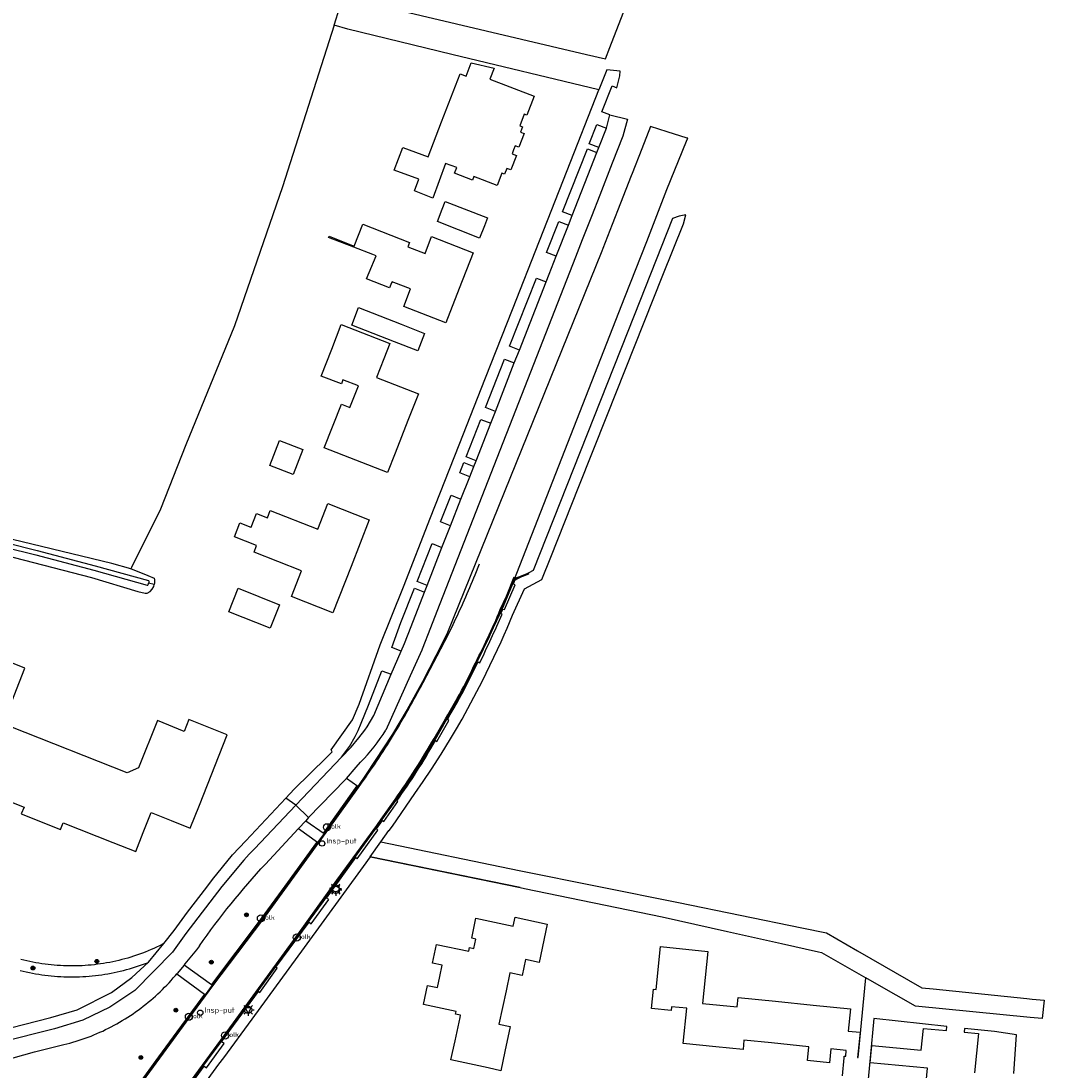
# Model space of a CAD drawing. Header units: metres. Extents: x 155581 to 157790, y 453982 to 460043.
# Tile 73 of 79: x 156068 to 156240, y 459248 to 459424. Entities that reach past the tile are written whole.
import ezdxf

# ---------------------------------------------------------------- set-up
doc = ezdxf.new("R2010")
doc.units = ezdxf.units.M
doc.header["$LTSCALE"] = 4
doc.layers.get('0').update_dxf_attribs({"linetype": 'CONTINUOUS'})
for name, color, linetype in [('G_BTD', 3, 'CONTINUOUS'), ('G_OTD', 32, 'CONTINUOUS'), ('G_OWT', 6, 'CONTINUOUS'), ('G_PND', 1, 'CONTINUOUS'), ('G_WGD', 7, 'CONTINUOUS'), ('G_WGI', 1, 'CONTINUOUS'), ('G_WTD', 5, 'CONTINUOUS'), ('LWGI', 7, 'CONTINUOUS'), ('PVGO', 102, 'CONTINUOUS')]:
    doc.layers.add(name, color=color, linetype=linetype)
for name, color, linetype, true_color in [('PBRD', 7, 'CONTINUOUS', 0xbd2877), ('PPAL', 7, 'CONTINUOUS', 0xbd2877), ('PPUT', 7, 'CONTINUOUS', 0xbd2877)]:
    doc.layers.add(name, color=color, linetype=linetype, true_color=true_color)
doc.styles.add('ISO', font='ISO')

# ---------------------------------------------------------------- blocks, each defined once
blk = doc.blocks.new('kolk')
at = {"color": 0}
blk.add_circle((0, 0), 0.6, dxfattribs=at)
at = {"color": 0, "linetype": 'Continuous', "style": 'ISO'}
blk.add_attdef('KOLK', (-0.04, -0.26), '', height=0.8, dxfattribs=at)
blk = doc.blocks.new('lichtmast')
at = {"color": 0}
for p, q in [((-0.6, 0), (-1, 0)), ((-0.71, 0.71), (-0.42, 0.42)), ((0, 0.6), (0, 1)), ((0.42, 0.42), (0.71, 0.71)), ((0.6, 0), (1, 0)), ((-0.42, -0.42), (-0.71, -0.71)), ((0, -0.6), (0, -1)), ((0.42, -0.42), (0.71, -0.71))]:
    blk.add_line(p, q, dxfattribs=at)
blk.add_circle((0, 0), 0.6, dxfattribs=at)
blk = doc.blocks.new('verkeersbord')
at = {"color": 0}
for p, q in [((0.5, 0.32), (-0.5, 0.32)), ((-0.5, 0.32), (0, -0.6)), ((0, -0.6), (0.5, 0.32))]:
    blk.add_line(p, q, dxfattribs=at)
blk = doc.blocks.new('boom')
at = {"color": 0}
for radius in [0.315, 0.225, 0.135]:
    blk.add_circle((0, 0), radius, dxfattribs=at)
blk = doc.blocks.new('klok')
at = {"color": 0}
blk.add_circle((0, 0), 0.45, dxfattribs=at)
at = {"style": 'ISO'}
blk.add_attdef('KLOK', (0.7, 0), '', height=0.9, dxfattribs=at)

msp = doc.modelspace()

# ---------------------------------------------------------------- linework, layer by layer
at = {"layer": 'G_BTD', "linetype": 'Continuous', "transparency": 33554687}
for points in [[(156124.68, 459427.803), (156163.413, 459418.715), (156166.625, 459417.961), (156167.373, 459419.893), (156189.581, 459477.232)], [(156120.992, 459423.627), (156121.953, 459426.629)], [(156124.943, 459295.602), (156123.05, 459296.958)]]:
    msp.add_lwpolyline(points, dxfattribs=at)
at = {"layer": 'G_OTD', "linetype": 'Continuous', "transparency": 33554687}
for points in [[(156120.992, 459423.627), (156112.296, 459396.466), (156104.226, 459373.051), (156096.024, 459353.075), (156091.79, 459342.227), (156086.896, 459332.437), (156086.782, 459332.216)], [(156165.51, 459412.761), (156140.797, 459418.718), (156123.305, 459422.934), (156120.992, 459423.627)], [(156134.511, 459395.779), (156135.233, 459397.725), (156131.076, 459399.268), (156132.548, 459403.052), (156136.792, 459401.476), (156139.066, 459407.362), (156142.192, 459415.453), (156143.181, 459415.071), (156144.042, 459417.301), (156147.872, 459416.389), (156147.165, 459414.561), (156154.646, 459411.67), (156153.417, 459408.489), (156152.951, 459408.669), (156152.19, 459406.701), (156152.648, 459406.524), (156152.303, 459405.631), (156152.93, 459405.388), (156152.053, 459403.119), (156151.422, 459403.363), (156151.16, 459402.685), (156150.898, 459402.008), (156151.644, 459401.72), (156150.7, 459399.279), (156150.005, 459399.548), (156149.632, 459398.582), (156149.2, 459398.748), (156148.398, 459396.673), (156144.486, 459398.184), (156144.247, 459397.564), (156141.244, 459398.725), (156141.615, 459399.686), (156139.74, 459400.382), (156137.576, 459394.554), (156134.511, 459395.779)], [(156146.266, 459389.895), (156145.454, 459387.818), (156138.351, 459390.595), (156139.163, 459392.672), (156139.678, 459393.989), (156146.781, 459391.212), (156146.266, 459389.895)], [(156130.723, 459380.493), (156130.638, 459380.3), (156130.268, 459379.46), (156126.421, 459380.957), (156126.866, 459382.012), (156128.055, 459384.825), (156127.485, 459385.045), (156124.291, 459386.294), (156120.053, 459387.951), (156120.126, 459388.137), (156124.366, 459386.486), (156125.788, 459390.139), (156133.663, 459387.074), (156133.376, 459386.337), (156136.265, 459385.213), (156137.382, 459388.083), (156144.371, 459385.362), (156142.035, 459379.361), (156139.793, 459373.602), (156132.678, 459376.346), (156133.825, 459379.28), (156131.031, 459380.372), (156130.723, 459380.493)], [(156135.061, 459368.854), (156131.124, 459370.393), (156123.934, 459373.204), (156125.084, 459376.147), (156132.274, 459373.336), (156136.208, 459371.798), (156135.061, 459368.854)], [(156129.981, 459348.402), (156119.322, 459352.585), (156122.2, 459359.917), (156123.651, 459359.352), (156125.063, 459362.975), (156122.468, 459363.986), (156122.198, 459363.293), (156118.801, 459364.617), (156120.576, 459369.172), (156122.181, 459373.29), (156130.357, 459370.103), (156129.345, 459367.507), (156128.129, 459364.386), (156135.145, 459361.651), (156133.397, 459357.167), (156131.259, 459351.681), (156129.981, 459348.402)], [(156114.104, 459348.075), (156110.189, 459349.595), (156111.818, 459353.79), (156115.733, 459352.27), (156114.104, 459348.075)], [(156120.78, 459324.805), (156113.819, 459327.543), (156115.51, 459331.875), (156107.508, 459335.023), (156107.948, 459336.151), (156104.222, 459337.61), (156105.133, 459339.938), (156106.995, 459339.209), (156107.009, 459339.246), (156107.907, 459341.537), (156109.767, 459340.808), (156110.236, 459342.009), (156118.238, 459338.861), (156119.93, 459343.193), (156126.891, 459340.455), (156123.836, 459332.63), (156120.78, 459324.805)], [(156111.785, 459326.159), (156110.199, 459322.217), (156103.268, 459325.006), (156104.855, 459328.948), (156111.785, 459326.159)], [(156150.615, 459255.251), (156149.715, 459251.056), (156149.023, 459247.83), (156146.862, 459248.293), (156140.624, 459249.631), (156141.316, 459252.858), (156142.153, 459256.759), (156142.24, 459257.164), (156141.403, 459257.343), (156141.496, 459257.779), (156136.024, 459258.953), (156136.712, 459262.156), (156138.363, 459261.801), (156138.765, 459263.673), (156139.168, 459265.548), (156137.514, 459265.903), (156138.193, 459269.067), (156143.636, 459267.899), (156143.775, 459268.55), (156144.468, 459268.401), (156144.82, 459269.952), (156144.121, 459270.102), (156144.836, 459273.492), (156151.088, 459272.15), (156151.402, 459273.616), (156156.835, 459272.45), (156155.46, 459266.043), (156153.174, 459266.533), (156152.598, 459263.851), (156150.541, 459264.293), (156149.895, 459261.283), (156148.689, 459255.664), (156150.615, 459255.251)], [(156206.457, 459246.98), (156206.747, 459250), (156206.774, 459250.278), (156207.01, 459250.255), (156207.109, 459251.23), (156204.529, 459251.491), (156204.292, 459249.145), (156200.581, 459249.52), (156200.818, 459251.866), (156194.529, 459252.503), (156189.91, 459252.97), (156189.751, 459251.399), (156185.161, 459251.863), (156179.678, 459252.418), (156180.275, 459258.317), (156177.71, 459258.576), (156177.645, 459257.94), (156174.351, 459258.274), (156174.681, 459261.537), (156175.152, 459261.49), (156175.88, 459268.687), (156183.841, 459267.882), (156182.956, 459259.13), (156185.866, 459258.836), (156188.779, 459258.541), (156188.941, 459260.137), (156195.237, 459259.5), (156201.527, 459258.864), (156207.817, 459258.227), (156207.439, 459254.496), (156209.429, 459254.295), (156209.001, 459250.064), (156209.108, 459250.054), (156210.399, 459263.446)], [(156220.357, 459244.148), (156220.744, 459248.243), (156211.145, 459249.152), (156211.419, 459252.046), (156219.723, 459251.26), (156220.071, 459254.936), (156223.953, 459254.569), (156224.019, 459255.261), (156211.739, 459256.577), (156211.133, 459250), (156210.474, 459242.853)], [(156235.3, 459247.333), (156235.733, 459253.876), (156232.028, 459254.403), (156227.002, 459254.941), (156226.94, 459254.287), (156229.329, 459254.061), (156228.666, 459247.494)]]:
    msp.add_lwpolyline(points, dxfattribs=at)
at = {"layer": 'G_OWT', "linetype": 'Continuous', "transparency": 33554687}
for points in [[(156086.782, 459332.216), (156083.601, 459333.114), (156043.167, 459342.842), (156027.592, 459346.742), (156013.617, 459350.003)], [(156055.603, 459337.09), (156080.172, 459330.778), (156087.979, 459328.428), (156089.209, 459328.127), (156089.523, 459328.132), (156090.018, 459328.39), (156090.408, 459328.768), (156090.647, 459329.221), (156090.724, 459329.573)], [(156086.782, 459332.216), (156087.006, 459332.153), (156089.668, 459331.09), (156090.745, 459330.659), (156090.792, 459330.381), (156090.78, 459329.823), (156090.724, 459329.573)], [(156090.724, 459329.573), (156089.781, 459329.811)]]:
    msp.add_lwpolyline(points, dxfattribs=at)
at = {"layer": 'G_PND', "linetype": 'Continuous', "transparency": 33554687}
for points in [[(156065.858, 459307.592), (156068.985, 459315.517), (156064.464, 459317.301)], [(156060.461, 459295.445), (156068.852, 459292.134), (156068.334, 459291.032), (156074.974, 459288.406), (156075.414, 459289.519), (156083.793, 459286.205), (156087.633, 459284.686), (156088.891, 459287.866), (156090.219, 459291.223), (156093.576, 459289.895), (156096.784, 459288.627), (156098.314, 459292.495), (156102.989, 459304.315), (156096.574, 459306.883), (156095.775, 459304.887), (156091.272, 459306.689), (156088.095, 459298.752), (156086.159, 459297.926), (156066.625, 459305.634)]]:
    msp.add_lwpolyline(points, dxfattribs=at)
at = {"layer": 'G_WGD', "linetype": 'Continuous', "transparency": 33554687}
for points in [[(156167.349, 459408.541), (156166.011, 459409.058), (156167.726, 459413.417), (156168.539, 459413.103), (156169.056, 459415.084), (156169.109, 459415.914), (156166.823, 459416.101), (156165.51, 459412.761)], [(156112.85, 459293.67), (156114.262, 459295.181), (156119.685, 459300.49), (156120.627, 459301.461), (156120.47, 459301.775), (156124.089, 459306.829), (156125.201, 459309.461), (156128.729, 459319.456), (156132.63, 459329.171), (156137.216, 459340.831), (156142.02, 459353.044), (156146.45, 459364.306), (156150.987, 459375.84), (156155.527, 459387.382), (156160.175, 459399.199), (156165.51, 459412.761)], [(156167.349, 459408.541), (156170.303, 459407.816), (156169.554, 459404.979), (156167.763, 459400.404), (156165.665, 459395.045), (156164.263, 459391.463), (156162.72, 459387.521), (156161.583, 459384.617), (156138.272, 459325.065), (156137.184, 459322.287), (156135.776, 459318.69), (156135.707, 459318.512), (156133.77, 459314.202), (156129.677, 459305.094)], [(156166.771, 459406.324), (156167.349, 459408.541)], [(156151.23, 459330.168), (156169.847, 459377.87), (156173.559, 459387.237), (156176.943, 459396.017), (156180.26, 459404.1), (156180.468, 459404.606), (156180.365, 459404.638), (156176.994, 459405.703), (156174.178, 459406.592), (156172.72, 459402.858), (156171.086, 459398.676), (156170.927, 459398.269), (156169.135, 459393.679), (156167.732, 459390.086), (156166.175, 459386.099), (156165.976, 459385.606), (156139.955, 459321.202), (156138.095, 459317.559), (156135.87, 459313.2), (156133.244, 459308.565), (156130.796, 459304.404), (156126.374, 459297.665), (156124.943, 459295.602)], [(156165.484, 459403.039), (156163.886, 459403.656), (156165.18, 459406.946), (156166.771, 459406.324)], [(156165.484, 459403.039), (156166.771, 459406.324)], [(156165.172, 459402.242), (156165.484, 459403.039)], [(156161.016, 459391.643), (156159.404, 459392.266), (156163.572, 459402.86), (156165.172, 459402.242)], [(156161.016, 459391.643), (156164.657, 459400.927), (156165.172, 459402.242)], [(156128.838, 459286.315), (156129.504, 459287.251), (156130.198, 459288.217), (156130.252, 459288.206), (156130.779, 459288.967), (156134.563, 459294.433), (156135.972, 459296.472), (156137.35, 459298.532), (156138.98, 459301.068), (156140.559, 459303.635), (156141.536, 459305.288), (156142.494, 459306.952), (156145.93, 459313.367), (156149.053, 459319.939), (156149.563, 459321.096), (156150.065, 459322.256), (156150.976, 459324.396), (156153.012, 459328.833), (156155.939, 459330.434), (156157.431, 459334.187), (156162.14, 459346.031), (156166.853, 459357.883), (156176.289, 459381.613), (156179.721, 459390.245), (156180.145, 459391.759), (156179.01, 459391.514), (156177.914, 459391.128), (156171.44, 459374.799), (156154.439, 459331.924), (156151.23, 459330.168)], [(156158.332, 459384.798), (156156.707, 459385.412), (156158.761, 459390.631), (156160.375, 459390.007)], [(156160.375, 459390.007), (156161.016, 459391.643)], [(156158.332, 459384.798), (156160.375, 459390.007)], [(156156.638, 459380.477), (156157.13, 459381.731), (156158.332, 459384.798)], [(156152.137, 459368.999), (156150.499, 459369.632), (156155.012, 459381.104), (156156.638, 459380.477)], [(156152.137, 459368.999), (156156.638, 459380.477)], [(156151.286, 459366.826), (156152.137, 459368.999)], [(156148.093, 459358.684), (156146.442, 459359.322), (156149.644, 459367.46), (156151.286, 459366.826)], [(156148.093, 459358.684), (156151.286, 459366.826)], [(156144.844, 459350.398), (156143.183, 459351.04), (156145.666, 459357.349), (156147.319, 459356.71)], [(156147.319, 459356.71), (156148.093, 459358.684)], [(156144.844, 459350.398), (156147.319, 459356.71)], [(156143.786, 459347.699), (156142.136, 459348.379), (156142.807, 459350.084), (156144.469, 459349.442)], [(156144.469, 459349.442), (156144.844, 459350.398)], [(156143.786, 459347.699), (156144.469, 459349.442)], [(156142.307, 459343.926), (156143.786, 459347.699)], [(156140.55, 459339.445), (156138.881, 459340.106), (156140.65, 459344.603), (156142.307, 459343.926)], [(156140.55, 459339.445), (156142.307, 459343.926)], [(156139.116, 459335.788), (156140.55, 459339.445)], [(156136.614, 459329.407), (156134.928, 459330.059), (156137.445, 459336.456), (156139.116, 459335.788)], [(156136.614, 459329.407), (156139.116, 459335.788)], [(156151.23, 459330.168), (156149.144, 459325.199), (156143.376, 459313.256), (156139.899, 459306.855), (156137.949, 459303.491), (156135.171, 459298.942), (156128.785, 459289.81), (156119.101, 459276.21), (156111.318, 459265.649), (156101.975, 459252.764), (156092.551, 459240.155), (156091.039, 459237.99)], [(156132.234, 459318.35), (156130.675, 459318.988), (156132.222, 459323.182), (156134.496, 459328.96), (156136.182, 459328.307)], [(156136.182, 459328.307), (156136.614, 459329.407)], [(156132.234, 459318.35), (156132.797, 459319.674), (156133.916, 459322.527), (156136.182, 459328.307)], [(156130.594, 459314.488), (156132.234, 459318.35)], [(156122.223, 459300.54), (156123.553, 459302.362), (156124.532, 459304.026), (156125.022, 459305.054), (156125.532, 459306.248), (156126.768, 459309.306), (156129.02, 459315.036), (156130.594, 459314.488)], [(156122.223, 459300.54), (156123.823, 459302.239), (156125.144, 459303.806), (156126.123, 459305.079), (156126.514, 459305.632), (156127.646, 459307.546), (156130.594, 459314.488)], [(156114.519, 459292.456), (156122.223, 459300.54)], [(156123.05, 459296.958), (156124.704, 459298.861), (156125.429, 459299.695)], [(156123.05, 459296.958), (156122.862, 459296.741), (156116.696, 459290.381)], [(156124.943, 459295.602), (156119.28, 459287.695)], [(156092.365, 459269.205), (156094.054, 459271.413), (156096.331, 459274.461), (156099.558, 459278.705), (156100.509, 459279.956), (156103.916, 459284.123), (156105.025, 459285.322), (156106.152, 459286.504), (156112.85, 459293.67)], [(156114.519, 459292.456), (156112.85, 459293.67)], [(156114.519, 459292.456), (156107.613, 459285.156), (156106.712, 459284.209), (156105.821, 459283.253), (156102.1, 459278.796), (156096.047, 459270.89), (156093.787, 459267.747), (156087.449, 459261.308), (156083.284, 459258.489), (156078.741, 459256.333), (156073.938, 459254.881), (156064.806, 459252.583)], [(156114.519, 459292.456), (156116.676, 459290.4), (156116.696, 459290.381)], [(156116.696, 459290.381), (156116.198, 459289.848)], [(156114.963, 459288.526), (156114.913, 459288.473), (156109.422, 459282.57)], [(156116.198, 459289.848), (156114.963, 459288.526)], [(156118.188, 459286.189), (156114.968, 459288.522), (156114.963, 459288.526)], [(156116.198, 459289.848), (156119.28, 459287.695)], [(156119.28, 459287.695), (156118.188, 459286.189)], [(156118.138, 459286.111), (156108.832, 459273.316), (156100.47, 459262.204)], [(156118.188, 459286.189), (156118.138, 459286.111)], [(156152.263, 459278.612), (156127.037, 459283.782), (156128.838, 459286.315)], [(156128.838, 459286.315), (156152.104, 459281.48), (156178.921, 459276.127), (156199.639, 459271.857), (156203.78, 459271.004), (156208.987, 459268.005), (156219.819, 459261.766), (156221.709, 459261.573), (156237.476, 459259.966), (156238.387, 459259.873), (156240.364, 459259.671), (156240.068, 459256.591), (156238.029, 459256.79), (156218.735, 459258.677), (156212.273, 459262.374), (156210.399, 459263.446)], [(156092.666, 459236.669), (156101.576, 459248.942), (156102.449, 459250), (156107.191, 459256.498), (156115.995, 459268.566), (156125.92, 459282.169), (156127.086, 459283.769), (156152.263, 459278.612)], [(156152.263, 459278.612), (156152.972, 459278.467), (156176.175, 459273.715), (156187.124, 459271.259), (156196.221, 459269.219), (156202.434, 459267.825), (156202.948, 459267.71), (156210.399, 459263.446)], [(156092.365, 459269.205), (156092.074, 459269.056), (156091.608, 459268.826), (156091.138, 459268.603), (156090.664, 459268.387), (156090.188, 459268.178), (156089.708, 459267.976), (156089.225, 459267.782), (156088.74, 459267.596), (156088.251, 459267.416), (156087.76, 459267.245), (156087.266, 459267.081), (156086.77, 459266.924), (156086.271, 459266.776), (156085.771, 459266.635), (156085.268, 459266.501), (156084.763, 459266.376), (156084.256, 459266.258), (156083.748, 459266.148), (156083.237, 459266.046), (156082.726, 459265.951), (156082.213, 459265.865), (156081.698, 459265.786), (156081.183, 459265.716), (156080.666, 459265.653), (156080.149, 459265.598), (156079.631, 459265.552), (156079.112, 459265.513), (156078.593, 459265.482), (156078.073, 459265.459), (156077.553, 459265.444), (156077.033, 459265.437), (156076.512, 459265.438), (156075.992, 459265.448), (156075.472, 459265.465), (156074.952, 459265.49), (156074.433, 459265.523), (156073.915, 459265.564), (156073.397, 459265.613), (156072.879, 459265.67), (156072.363, 459265.735), (156071.848, 459265.808), (156071.334, 459265.889), (156070.821, 459265.978), (156070.31, 459266.074), (156069.801, 459266.179), (156069.293, 459266.291), (156068.786, 459266.411), (156068.282, 459266.539)], [(156089.739, 459266.051), (156092.365, 459269.205)], [(156098.323, 459268.821), (156097.817, 459268.173), (156095.901, 459265.781), (156095.751, 459265.6)], [(156064.327, 459254.485), (156073.331, 459256.764), (156077.792, 459258.082), (156083.525, 459260.948), (156086.976, 459263.501), (156089.739, 459266.051)], [(156068.183, 459264.683), (156068.699, 459264.556), (156069.217, 459264.438), (156069.736, 459264.327), (156070.258, 459264.224), (156070.78, 459264.129), (156071.304, 459264.042), (156071.83, 459263.962), (156072.356, 459263.891), (156072.883, 459263.828), (156073.412, 459263.772), (156073.941, 459263.724), (156074.471, 459263.685), (156075.001, 459263.653), (156075.532, 459263.63), (156076.063, 459263.614), (156076.594, 459263.606), (156077.125, 459263.607), (156077.656, 459263.615), (156078.187, 459263.632), (156078.718, 459263.656), (156079.248, 459263.688), (156079.778, 459263.729), (156080.307, 459263.777), (156080.835, 459263.833), (156081.363, 459263.898), (156081.889, 459263.97), (156082.414, 459264.05), (156082.938, 459264.138), (156083.461, 459264.234), (156083.982, 459264.337), (156084.501, 459264.449), (156085.019, 459264.568), (156085.535, 459264.696), (156086.048, 459264.83), (156086.56, 459264.973), (156087.07, 459265.123), (156087.577, 459265.281), (156088.082, 459265.447), (156088.584, 459265.62), (156089.084, 459265.801), (156089.58, 459265.989), (156089.739, 459266.051)], [(156095.751, 459265.6), (156095.69, 459265.526), (156094.631, 459264.247), (156094.621, 459264.235), (156094.538, 459264.136), (156094.515, 459264.109)], [(156095.751, 459265.6), (156100.336, 459262.301)], [(156064.742, 459249.39), (156070.571, 459251.003), (156075.518, 459252.207), (156076.036, 459252.338), (156076.552, 459252.476), (156077.065, 459252.623), (156077.577, 459252.777), (156078.086, 459252.938), (156078.593, 459253.107), (156079.097, 459253.284), (156079.598, 459253.468), (156080.097, 459253.66), (156080.592, 459253.859), (156081.085, 459254.066), (156081.574, 459254.28), (156082.061, 459254.501), (156082.543, 459254.73), (156083.023, 459254.966), (156083.499, 459255.209), (156083.97, 459255.459), (156084.439, 459255.716), (156084.903, 459255.979), (156085.363, 459256.251), (156085.82, 459256.528), (156086.272, 459256.813), (156086.719, 459257.104), (156087.163, 459257.402), (156087.602, 459257.707), (156088.036, 459258.018), (156088.465, 459258.336), (156088.89, 459258.66), (156089.31, 459258.99), (156089.724, 459259.327), (156090.134, 459259.669), (156090.538, 459260.018), (156090.938, 459260.373), (156091.332, 459260.734), (156091.72, 459261.101), (156092.103, 459261.473), (156092.48, 459261.851), (156092.852, 459262.235), (156093.218, 459262.624), (156093.577, 459263.019), (156093.931, 459263.419), (156094.279, 459263.824), (156094.515, 459264.109)], [(156094.515, 459264.109), (156099.176, 459260.693)], [(156100.47, 459262.204), (156099.309, 459260.595)], [(156100.47, 459262.204), (156100.336, 459262.301)], [(156099.309, 459260.595), (156094.074, 459253.444), (156091.599, 459250.054), (156086.518, 459243.106), (156085.306, 459241.434)], [(156099.309, 459260.595), (156099.176, 459260.693)]]:
    msp.add_lwpolyline(points, dxfattribs=at)
for points in [[(156125.429, 459299.695, 0.0540167), (156129.677, 459305.094)], [(156098.323, 459268.821, -0.0330127), (156109.422, 459282.57)]]:
    msp.add_lwpolyline(points, format="xyb", dxfattribs=at)
at = {"layer": 'G_WGI', "linetype": 'Continuous', "transparency": 33554687}
for points in [[(156151.411, 459330.518, 0.101387), (156151.189, 459330.186)], [(156151.329, 459330.155, -0.1132377), (156151.672, 459330.536)], [(156151.746, 459330.736, 0.1026864), (156151.411, 459330.518)], [(156149.06, 459325.322, -0.0215439), (156144.565, 459315.732)], [(156145.484, 459316.42, 0.0049155), (156149.264, 459324.597)], [(156140.52, 459307.738, 0.0234385), (156145.183, 459316.563)], [(156144.565, 459315.732, -0.020787), (156141.821, 459310.345)], [(156137.933, 459303.639, -0.021803), (156131.342, 459293.34)], [(156131.529, 459293.189, 0.0245949), (156138.022, 459303.321)]]:
    msp.add_lwpolyline(points, format="xyb", dxfattribs=at)
for points in [[(156151.746, 459330.736), (156153.627, 459331.506), (156153.65, 459331.332), (156151.672, 459330.536)], [(156149.264, 459324.597), (156149.037, 459324.711), (156149.341, 459325.431), (156149.611, 459325.359), (156151.434, 459329.496), (156151.13, 459329.643), (156151.329, 459330.155)], [(156151.189, 459330.186), (156150.291, 459328.081), (156149.06, 459325.322)], [(156145.183, 459316.563), (156145.484, 459316.42)], [(156141.821, 459310.345), (156140.201, 459307.572), (156139.85, 459306.907), (156137.933, 459303.639)], [(156138.022, 459303.321), (156138.246, 459303.201), (156140.249, 459306.697), (156140.044, 459306.873), (156140.52, 459307.738)], [(156124.965, 459295.586), (156124.8, 459295.704), (156119.197, 459287.798), (156119.305, 459287.716), (156119.947, 459288.599), (156124.965, 459295.586)], [(156131.342, 459293.34), (156129.006, 459290.053), (156128.302, 459289.002), (156121.553, 459279.755), (156114.715, 459270.229), (156102.653, 459253.745), (156092.361, 459239.649), (156090.528, 459237.151)], [(156090.679, 459237.047), (156092.508, 459239.541), (156095.526, 459243.675), (156099.131, 459248.6), (156099.526, 459248.331), (156102.476, 459252.419), (156102.042, 459252.694), (156108.268, 459261.129), (156108.48, 459260.953), (156111.413, 459265.072), (156111.175, 459265.216), (156116.761, 459272.807), (156117.105, 459272.53), (156120.076, 459276.585), (156119.673, 459276.847), (156124.645, 459283.653), (156124.858, 459283.458), (156128.36, 459288.271), (156128.118, 459288.495), (156129.143, 459289.875), (156129.346, 459289.726), (156131.698, 459293.068), (156131.529, 459293.189)], [(156118.138, 459286.111), (156117.999, 459286.213), (156112.668, 459278.857), (156108.699, 459273.415), (156100.336, 459262.301)], [(156099.176, 459260.693), (156093.941, 459253.541), (156091.465, 459250.151), (156086.385, 459243.203), (156084.824, 459241.05), (156082.898, 459238.072), (156079.29, 459232.63)]]:
    msp.add_lwpolyline(points, dxfattribs=at)
at = {"layer": 'G_WTD', "linetype": 'Continuous', "transparency": 33554687}
for points in [[(156014.602, 459348.83), (156015.226, 459348.898), (156017.013, 459348.44), (156018.315, 459348.113), (156022.509, 459347.184), (156029.942, 459345.294), (156037.999, 459343.379), (156049.472, 459340.857), (156060.541, 459337.926), (156071.039, 459335.318), (156080.779, 459332.734), (156089.759, 459330.228), (156089.811, 459330.143), (156089.797, 459329.879), (156089.781, 459329.811)], [(156015.253, 459348.053), (156015.925, 459347.869), (156018.111, 459347.338), (156022.324, 459346.405), (156029.751, 459344.517), (156037.82, 459342.599), (156049.284, 459340.079), (156060.342, 459337.151), (156070.84, 459334.543), (156080.569, 459331.962), (156089.544, 459329.457), (156089.656, 459329.48), (156089.753, 459329.687), (156089.781, 459329.811)]]:
    msp.add_lwpolyline(points, dxfattribs=at)
at = {"layer": 'LWGI', "transparency": 33554687}
for points in [[(156085.88, 459223.244), (156086.025, 459223.327), (156085.161, 459224.815, -0.2610432), (156084.263, 459238.56), (156084.825, 459239.868), (156085.788, 459241.91), (156086.608, 459243.041), (156096.691, 459256.831), (156100.606, 459262.102), (156108.969, 459273.215), (156120.085, 459288.499), (156125.089, 459295.466, 0.0173026), (156130.994, 459304.302, 0.0144598), (156135.956, 459313.125), (156138.308, 459317.575), (156140.207, 459321.238), (156140.984, 459322.833, 0.0141674), (156144.703, 459331.211), (156145.416, 459333.045)], [(156101.491, 459222.251), (156100.093, 459222.562, -0.0278365), (156093.878, 459224.753), (156093.625, 459224.9), (156093.425, 459224.989, -0.4297862), (156090.412, 459237.23), (156092.247, 459239.732), (156102.54, 459253.828), (156114.601, 459270.312), (156121.44, 459279.837), (156128.187, 459289.083), (156128.891, 459290.133), (156131.228, 459293.421, 0.0217559), (156137.812, 459303.71), (156139.727, 459306.975), (156140.078, 459307.64), (156141.699, 459310.415, 0.0207457), (156144.439, 459315.793, 0.0215103), (156148.931, 459325.378), (156149.96, 459327.643), (156151.276, 459330.849)]]:
    msp.add_lwpolyline(points, format="xyb", dxfattribs=at)

# ---------------------------------------------------------------- block references
at = {"layer": 'PBRD', "transparency": 33554687}
msp.add_blockref('verkeersbord', (156106.522, 459258.061), dxfattribs=at)
at = {"layer": 'PPAL', "transparency": 33554687}
for p in [(156121.227, 459278.489), (156121.259, 459278.241), (156106.522, 459258.061)]:
    msp.add_blockref('lichtmast', p, dxfattribs=at)
at = {"layer": 'PPUT', "transparency": 33554687}
for name, p, values in [('kolk', (156119.78, 459288.76), {'KOLK': 'Kolk'}), ('klok', (156118.961, 459286.036), {'KLOK': 'Insp-put'}), ('kolk', (156108.675, 459273.444), {'KOLK': 'Kolk'}), ('kolk', (156114.715, 459270.229), {'KOLK': 'Kolk'}), ('klok', (156098.464, 459257.582), {'KLOK': 'Insp-put'}), ('kolk', (156096.562, 459256.899), {'KOLK': 'Kolk'}), ('kolk', (156102.653, 459253.745), {'KOLK': 'Kolk'})]:
    msp.add_blockref(name, p, dxfattribs=at).add_auto_attribs(values)
at = {"layer": 'PVGO', "transparency": 33554687}
for p in [(156106.23, 459274.036), (156070.339, 459265.086), (156081.076, 459266.216), (156100.333, 459266.078), (156094.372, 459258.01), (156088.484, 459250.059)]:
    msp.add_blockref('boom', p, dxfattribs=at)

doc.saveas('drawing.dxf')
